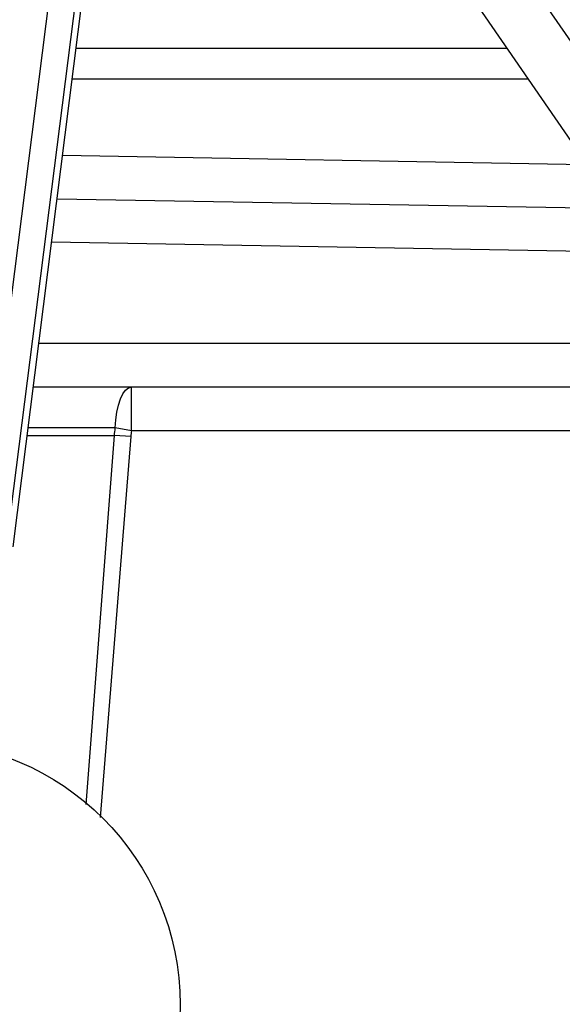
# Model space of a CAD drawing. Header units: millimetres. Extents: x 941 to 1871, y 616 to 2615.
# Tile 8 of 36: x 1389 to 1451, y 1311 to 1424. Entities that reach past the tile are written whole.
import ezdxf

# ---------------------------------------------------------------- set-up
doc = ezdxf.new("R2010")
doc.units = ezdxf.units.MM

msp = doc.modelspace()

# ---------------------------------------------------------------- linework, layer by layer
at = {"color": 7, "linetype": 'Continuous', "lineweight": 25}
for p, q in [((1384.58, 1365.77), (1394.13, 1441.13)), ((1397.15, 1441.13), (1387.56, 1365.4)), ((1388.1, 1363.54), (1397.93, 1441.13)), ((1440.47, 1438.05), (1582.45, 1231.94)), ((1581.22, 1222.41), (1434.63, 1435.21)), ((1393.14, 1403.38), (1457.32, 1402.26)), ((1471.4, 1381.83), (1390.41, 1381.83)), ((1401.67, 1376.83), (1401.67, 1381.83)), ((1401.67, 1376.83), (1399.8, 1377.14)), ((1401.59, 1376.15), (1399.72, 1376.29))]:
    msp.add_line(p, q, dxfattribs=at)
at = {"color": 8, "linetype": 'Continuous', "lineweight": 25}
for p, q in [((1395.33, 1420.6), (1444.69, 1420.6)), ((1447.13, 1417.06), (1394.88, 1417.06)), ((1393.77, 1408.35), (1453.87, 1407.28)), ((1460.81, 1397.2), (1392.51, 1398.4)), ((1391.05, 1386.83), (1467.95, 1386.83)), ((1399.8, 1377.14), (1389.82, 1377.14)), ((1389.71, 1376.29), (1399.72, 1376.29)), ((1396.48, 1334.06), (1399.72, 1376.29)), ((1401.59, 1376.15), (1398.08, 1332.56)), ((1474.84, 1376.83), (1401.67, 1376.83))]:
    msp.add_line(p, q, dxfattribs=at)
at = {"color": 7, "linetype": 'Continuous', "lineweight": 25, "flags": 128}
msp.add_lwpolyline([(1399.8, 1377.14), (1399.86, 1378.07), (1399.98, 1378.96), (1400.16, 1379.77), (1400.39, 1380.48), (1400.67, 1381.05), (1400.98, 1381.48), (1401.32, 1381.74), (1401.67, 1381.83)], dxfattribs=at)
at = {"color": 7, "linetype": 'Continuous', "lineweight": 25}
msp.add_circle((1377.1, 1311.13), 30.15, dxfattribs=at)
for points in [[(1399.72, 1376.29), (1399.74, 1376.57), (1399.77, 1376.86), (1399.8, 1377.14)], [(1401.67, 1376.83), (1401.63, 1376.61), (1401.6, 1376.38), (1401.59, 1376.15)]]:
    msp.add_open_spline(points, degree=3, dxfattribs=at)

doc.saveas('drawing.dxf')
